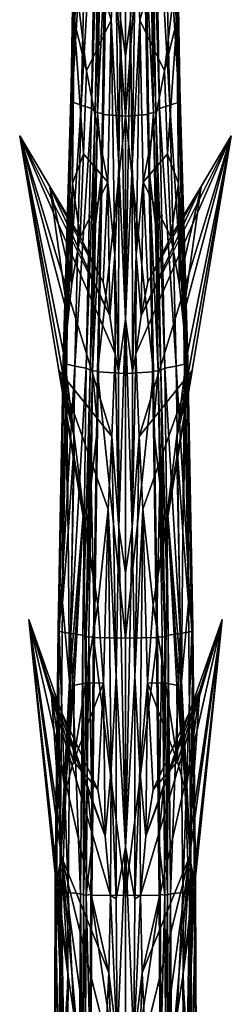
# Model space of a CAD drawing. Extents: x -76 to 76, y -20 to 79.
# Tile 169 of 175: x -2 to 2, y 41 to 60. Entities that reach past the tile are written whole.
import ezdxf

# ---------------------------------------------------------------- set-up
doc = ezdxf.new("R2010")
doc.units = 0

msp = doc.modelspace()

# ---------------------------------------------------------------- linework, layer by layer
for points in [[(-0.097, 60.146, 4.325), (0.001, 59.425, 4.387), (0.001, 64.278, 4.051)], [(0.001, 59.425, 4.387), (0.099, 60.146, 4.325), (0.001, 64.278, 4.051)], [(-1.024, 59.014, 3.684), (-0.875, 64.071, 3.459), (-0.917, 63.618, 3.171)], [(-0.917, 63.12, 3.67), (-0.875, 64.071, 3.459), (-1.024, 59.014, 3.684)], [(0.919, 63.618, 3.171), (0.877, 64.071, 3.459), (1.026, 59.014, 3.684)], [(1.026, 59.014, 3.684), (0.877, 64.071, 3.459), (0.919, 63.12, 3.67)], [(-0.195, 61.582, 4.198), (-1.313, 63.772, 5.951), (-0.278, 60.129, 4.318)], [(-1.313, 63.772, 5.951), (-0.762, 59.136, 4.419), (-0.278, 60.129, 4.318)], [(-1.313, 63.772, 5.951), (-1.016, 61.577, 3.936), (-1.003, 60.118, 4.091)], [(-0.762, 59.136, 4.419), (-1.313, 63.772, 5.951), (-1.003, 60.118, 4.091)], [(0.197, 61.581, 4.195), (0.28, 60.129, 4.318), (1.315, 63.772, 5.951)], [(0.28, 60.129, 4.318), (0.764, 59.136, 4.419), (1.315, 63.772, 5.951)], [(1.315, 63.772, 5.951), (0.764, 59.136, 4.419), (1.005, 60.118, 4.091)], [(1.018, 61.577, 3.936), (1.315, 63.772, 5.951), (1.005, 60.118, 4.091)], [(-1.07, 58.597, 3.4), (-1.024, 59.014, 3.684), (-0.917, 63.618, 3.171)], [(-1.07, 58.597, 3.4), (-0.917, 63.618, 3.171), (-0.902, 63.548, 2.885)], [(0.919, 63.618, 3.171), (1.072, 58.597, 3.4), (0.904, 63.548, 2.885)], [(1.072, 58.597, 3.4), (0.919, 63.618, 3.171), (1.026, 59.014, 3.684)], [(-1.05, 58.528, 3.1), (-1.07, 58.597, 3.4), (-0.902, 63.548, 2.885)], [(-1.05, 58.528, 3.1), (-0.902, 63.548, 2.885), (-0.749, 63.469, 2.691)], [(-0.866, 58.463, 2.898), (-1.05, 58.528, 3.1), (-0.749, 63.469, 2.691)], [(-1.012, 60.123, 3.843), (-1.016, 61.577, 3.936), (-0.987, 63.424, 3.786)], [(-0.917, 63.12, 3.67), (-1.012, 60.123, 3.843), (-0.987, 63.424, 3.786)], [(-0.866, 58.463, 2.898), (-0.749, 63.469, 2.691), (-0.579, 63.392, 2.553)], [(-0.664, 58.401, 2.756), (-0.866, 58.463, 2.898), (-0.579, 63.392, 2.553)], [(-0.664, 58.401, 2.756), (-0.579, 63.392, 2.553), (-0.51, 63.326, 2.435)], [(0.512, 63.326, 2.435), (0.581, 63.392, 2.553), (0.666, 58.401, 2.756)], [(0.751, 63.469, 2.691), (0.868, 58.463, 2.898), (0.581, 63.392, 2.553)], [(0.868, 58.463, 2.898), (0.666, 58.401, 2.756), (0.581, 63.392, 2.553)], [(0.751, 63.469, 2.691), (0.904, 63.548, 2.885), (1.052, 58.527, 3.1)], [(0.868, 58.463, 2.898), (0.751, 63.469, 2.691), (1.052, 58.527, 3.1)], [(1.072, 58.597, 3.4), (1.052, 58.527, 3.1), (0.904, 63.548, 2.885)], [(1.014, 60.123, 3.843), (0.919, 63.12, 3.67), (0.989, 63.424, 3.786)], [(1.018, 61.577, 3.936), (1.014, 60.123, 3.843), (0.989, 63.424, 3.786)], [(-0.589, 58.34, 2.636), (-0.664, 58.401, 2.756), (-0.51, 63.326, 2.435)], [(-0.589, 58.34, 2.636), (-0.51, 63.326, 2.435), (-0.469, 63.307, 2.383)], [(-0.504, 61.051, 2.473), (-0.589, 58.34, 2.636), (-0.469, 63.307, 2.383)], [(-0.377, 63.293, 2.327), (-0.451, 58.285, 2.526), (-0.359, 62.175, 2.497)], [(0.001, 58.248, 2.43), (-0.451, 58.285, 2.526), (-0.377, 63.293, 2.327)], [(0.001, 63.319, 2.246), (0.001, 58.248, 2.43), (-0.377, 63.293, 2.327)], [(0.001, 58.248, 2.43), (0.001, 63.319, 2.246), (0.379, 63.293, 2.327)], [(0.453, 58.285, 2.526), (0.001, 58.248, 2.43), (0.379, 63.293, 2.327)], [(0.379, 63.293, 2.327), (0.361, 62.174, 2.497), (0.453, 58.285, 2.526)], [(0.512, 63.326, 2.435), (0.591, 58.34, 2.636), (0.471, 63.307, 2.383)], [(0.591, 58.34, 2.636), (0.506, 61.051, 2.473), (0.471, 63.307, 2.383)], [(0.591, 58.34, 2.636), (0.512, 63.326, 2.435), (0.666, 58.401, 2.756)], [(-1.012, 60.123, 3.843), (-0.917, 63.12, 3.67), (-1.024, 59.014, 3.684)], [(1.014, 60.123, 3.843), (1.026, 59.014, 3.684), (0.919, 63.12, 3.67)], [(-0.359, 62.175, 2.497), (-0.431, 58.305, 2.662), (-0.545, 58.312, 2.582)], [(-0.504, 61.051, 2.473), (-0.359, 62.175, 2.497), (-0.545, 58.312, 2.582)], [(-0.451, 58.285, 2.526), (-0.431, 58.305, 2.662), (-0.359, 62.175, 2.497)], [(0.506, 61.051, 2.473), (0.547, 58.312, 2.582), (0.361, 62.174, 2.497)], [(0.361, 62.174, 2.497), (0.433, 58.305, 2.662), (0.453, 58.285, 2.526)], [(0.547, 58.312, 2.582), (0.433, 58.305, 2.662), (0.361, 62.174, 2.497)], [(-1.012, 60.123, 3.843), (-1.088, 57.236, 4.103), (-1.016, 61.577, 3.936)], [(-1.088, 57.236, 4.103), (-1.003, 60.118, 4.091), (-1.016, 61.577, 3.936)], [(-0.195, 61.582, 4.198), (-0.278, 60.129, 4.318), (-0.129, 57.281, 4.574)], [(-0.097, 60.146, 4.325), (-0.195, 61.582, 4.198), (-0.129, 57.281, 4.574)], [(0.099, 60.146, 4.325), (0.131, 57.281, 4.574), (0.197, 61.581, 4.195)], [(0.131, 57.281, 4.574), (0.28, 60.129, 4.318), (0.197, 61.581, 4.195)], [(1.018, 61.577, 3.936), (1.005, 60.118, 4.091), (1.09, 57.236, 4.103)], [(1.014, 60.123, 3.843), (1.018, 61.577, 3.936), (1.09, 57.236, 4.103)], [(-0.545, 58.312, 2.582), (-0.589, 58.34, 2.636), (-0.504, 61.051, 2.473)], [(0.591, 58.34, 2.636), (0.547, 58.312, 2.582), (0.506, 61.051, 2.473)], [(-1.117, 55.489, 4.338), (-1.036, 56.935, 4.351), (-1.003, 60.118, 4.091)], [(-1.088, 57.236, 4.103), (-1.117, 55.489, 4.338), (-1.003, 60.118, 4.091)], [(-1.012, 60.123, 3.843), (-1.024, 59.014, 3.684), (-1.088, 57.236, 4.103)], [(-1.036, 56.935, 4.351), (-0.823, 57.511, 4.517), (-1.003, 60.118, 4.091)], [(-0.823, 57.511, 4.517), (-0.762, 59.136, 4.419), (-1.003, 60.118, 4.091)], [(-0.347, 56.959, 4.546), (-0.278, 60.129, 4.318), (-0.762, 59.136, 4.419)], [(-0.347, 56.959, 4.546), (-0.205, 55.535, 4.702), (-0.278, 60.129, 4.318)], [(-0.205, 55.535, 4.702), (-0.129, 57.281, 4.574), (-0.278, 60.129, 4.318)], [(-0.097, 60.146, 4.325), (-0.129, 57.281, 4.574), (0.001, 54.281, 4.906)], [(0.001, 59.425, 4.387), (-0.097, 60.146, 4.325), (0.001, 54.281, 4.906)], [(0.099, 60.146, 4.325), (0.001, 59.425, 4.387), (0.001, 54.281, 4.906)], [(0.131, 57.281, 4.574), (0.099, 60.146, 4.325), (0.001, 54.281, 4.906)], [(0.131, 57.281, 4.574), (0.207, 55.535, 4.702), (0.28, 60.129, 4.318)], [(0.207, 55.535, 4.702), (0.349, 56.959, 4.545), (0.28, 60.129, 4.318)], [(0.28, 60.129, 4.318), (0.349, 56.959, 4.545), (0.764, 59.136, 4.419)], [(0.764, 59.136, 4.419), (0.825, 57.511, 4.517), (1.005, 60.118, 4.091)], [(0.825, 57.511, 4.517), (1.039, 56.935, 4.351), (1.005, 60.118, 4.091)], [(1.119, 55.489, 4.338), (1.09, 57.236, 4.103), (1.005, 60.118, 4.091)], [(1.039, 56.935, 4.351), (1.119, 55.489, 4.338), (1.005, 60.118, 4.091)], [(1.014, 60.123, 3.843), (1.09, 57.236, 4.103), (1.026, 59.014, 3.684)], [(-1.024, 59.014, 3.684), (-1.07, 58.597, 3.4), (-1.161, 54.002, 4.196)], [(-1.024, 59.014, 3.684), (-1.161, 54.002, 4.196), (-1.088, 57.236, 4.103)], [(-0.823, 57.511, 4.517), (-0.347, 56.959, 4.546), (-0.762, 59.136, 4.419)], [(0.349, 56.959, 4.545), (0.825, 57.511, 4.517), (0.764, 59.136, 4.419)], [(1.072, 58.597, 3.4), (1.026, 59.014, 3.684), (1.163, 54.002, 4.196)], [(1.09, 57.236, 4.103), (1.163, 54.002, 4.196), (1.026, 59.014, 3.684)], [(-1.07, 58.597, 3.4), (-1.221, 53.472, 3.923), (-1.161, 54.002, 4.196)], [(-1.07, 58.597, 3.4), (-1.05, 58.528, 3.1), (-1.221, 53.472, 3.923)], [(1.072, 58.597, 3.4), (1.223, 53.472, 3.923), (1.052, 58.527, 3.1)], [(1.223, 53.472, 3.923), (1.072, 58.597, 3.4), (1.163, 54.002, 4.196)], [(-1.05, 58.528, 3.1), (-1.198, 53.41, 3.613), (-1.221, 53.472, 3.923)], [(-1.05, 58.528, 3.1), (-0.866, 58.463, 2.898), (-1.198, 53.41, 3.613)], [(-0.866, 58.463, 2.898), (-0.99, 53.361, 3.404), (-1.198, 53.41, 3.613)], [(-0.866, 58.463, 2.898), (-0.664, 58.401, 2.756), (-0.99, 53.361, 3.404)], [(-0.664, 58.401, 2.756), (-0.765, 53.319, 3.256), (-0.99, 53.361, 3.404)], [(-0.664, 58.401, 2.756), (-0.589, 58.34, 2.636), (-0.765, 53.319, 3.256)], [(0.591, 58.34, 2.636), (0.666, 58.401, 2.756), (0.767, 53.319, 3.256)], [(0.868, 58.463, 2.898), (0.992, 53.361, 3.404), (0.666, 58.401, 2.756)], [(0.992, 53.361, 3.404), (0.767, 53.319, 3.256), (0.666, 58.401, 2.756)], [(0.868, 58.463, 2.898), (1.052, 58.527, 3.1), (1.2, 53.409, 3.613)], [(0.992, 53.361, 3.404), (0.868, 58.463, 2.898), (1.2, 53.409, 3.613)], [(1.223, 53.472, 3.923), (1.2, 53.409, 3.613), (1.052, 58.527, 3.1)], [(-0.589, 58.34, 2.636), (-0.69, 53.28, 3.13), (-0.765, 53.319, 3.256)], [(-0.589, 58.34, 2.636), (-0.545, 58.312, 2.582), (-0.69, 53.28, 3.13)], [(-0.545, 58.312, 2.582), (-0.586, 56.133, 2.794), (-0.69, 53.28, 3.13)], [(-0.586, 56.133, 2.794), (-0.545, 58.312, 2.582), (-0.453, 57.218, 2.768)], [(-0.451, 58.285, 2.526), (0.001, 58.248, 2.43), (-0.546, 53.245, 3.019)], [(-0.451, 58.285, 2.526), (-0.546, 53.245, 3.019), (-0.528, 53.266, 3.155)], [(0.001, 58.248, 2.43), (0.001, 53.217, 2.92), (-0.546, 53.245, 3.019)], [(-0.545, 58.312, 2.582), (-0.431, 58.305, 2.662), (-0.453, 57.218, 2.768)], [(-0.453, 57.218, 2.768), (-0.451, 58.285, 2.526), (-0.528, 53.266, 3.155)], [(-0.431, 58.305, 2.662), (-0.451, 58.285, 2.526), (-0.453, 57.218, 2.768)], [(0.001, 58.248, 2.43), (0.453, 58.285, 2.526), (0.548, 53.245, 3.019)], [(0.001, 53.217, 2.92), (0.001, 58.248, 2.43), (0.548, 53.245, 3.019)], [(0.433, 58.305, 2.662), (0.547, 58.312, 2.582), (0.455, 57.218, 2.768)], [(0.453, 58.285, 2.526), (0.433, 58.305, 2.662), (0.455, 57.218, 2.768)], [(0.455, 57.218, 2.768), (0.531, 53.266, 3.155), (0.453, 58.285, 2.526)], [(0.531, 53.266, 3.155), (0.548, 53.245, 3.019), (0.453, 58.285, 2.526)], [(0.547, 58.312, 2.582), (0.588, 56.133, 2.794), (0.455, 57.218, 2.768)], [(0.591, 58.34, 2.636), (0.692, 53.28, 3.13), (0.547, 58.312, 2.582)], [(0.692, 53.28, 3.13), (0.588, 56.133, 2.794), (0.547, 58.312, 2.582)], [(0.692, 53.28, 3.13), (0.591, 58.34, 2.636), (0.767, 53.319, 3.256)], [(-0.264, 51.982, 5.174), (-0.204, 53.6, 4.908), (-2.068, 57.863, 8.432)], [(-0.303, 54.345, 4.769), (-1.476, 56.875, 6.522), (-2.068, 57.863, 8.432)], [(-1.303, 53.273, 7.039), (-0.264, 51.982, 5.174), (-2.068, 57.863, 8.432)], [(-0.204, 53.6, 4.908), (-0.303, 54.345, 4.769), (-2.068, 57.863, 8.432)], [(-1.303, 53.273, 7.039), (-2.068, 57.863, 8.432), (-0.999, 51.941, 4.818)], [(-1.476, 56.875, 6.522), (-1.122, 54.31, 4.557), (-2.068, 57.863, 8.432)], [(-2.068, 57.863, 8.432), (-1.196, 53.554, 4.558), (-0.999, 51.941, 4.818)], [(-1.122, 54.31, 4.557), (-1.196, 53.554, 4.558), (-2.068, 57.863, 8.432)], [(0.305, 54.346, 4.769), (0.206, 53.6, 4.908), (2.07, 57.863, 8.432)], [(0.206, 53.6, 4.908), (0.266, 51.982, 5.173), (2.07, 57.863, 8.432)], [(0.266, 51.982, 5.173), (1.305, 53.273, 7.038), (2.07, 57.863, 8.432)], [(1.478, 56.875, 6.522), (0.305, 54.346, 4.769), (2.07, 57.863, 8.432)], [(1.305, 53.273, 7.038), (1.001, 51.941, 4.818), (2.07, 57.863, 8.432)], [(1.001, 51.941, 4.818), (1.198, 53.554, 4.558), (2.07, 57.863, 8.432)], [(1.478, 56.875, 6.522), (2.07, 57.863, 8.432), (1.124, 54.31, 4.557)], [(2.07, 57.863, 8.432), (1.198, 53.554, 4.558), (1.124, 54.31, 4.557)], [(-0.823, 57.511, 4.517), (-1.036, 56.935, 4.351), (-0.885, 55.887, 4.614)], [(-0.347, 56.959, 4.546), (-0.823, 57.511, 4.517), (-0.885, 55.887, 4.614)], [(0.825, 57.511, 4.517), (0.349, 56.959, 4.545), (0.887, 55.887, 4.614)], [(0.825, 57.511, 4.517), (0.887, 55.887, 4.614), (1.039, 56.935, 4.351)], [(-1.117, 55.489, 4.338), (-1.088, 57.236, 4.103), (-1.161, 54.002, 4.196)], [(-0.453, 57.218, 2.768), (-0.528, 53.266, 3.155), (-0.641, 53.262, 3.073)], [(-0.586, 56.133, 2.794), (-0.453, 57.218, 2.768), (-0.641, 53.262, 3.073)], [(-0.205, 55.535, 4.702), (-0.135, 53.26, 5.016), (-0.129, 57.281, 4.574)], [(-0.135, 53.26, 5.016), (0.001, 54.281, 4.906), (-0.129, 57.281, 4.574)], [(0.131, 57.281, 4.574), (0.001, 54.281, 4.906), (0.137, 53.26, 5.016)], [(0.207, 55.535, 4.702), (0.131, 57.281, 4.574), (0.137, 53.26, 5.016)], [(0.588, 56.133, 2.794), (0.643, 53.262, 3.073), (0.455, 57.218, 2.768)], [(0.643, 53.262, 3.073), (0.531, 53.266, 3.155), (0.455, 57.218, 2.768)], [(1.09, 57.236, 4.103), (1.119, 55.489, 4.338), (1.163, 54.002, 4.196)], [(-1.476, 56.875, 6.522), (-0.885, 55.887, 4.614), (-1.046, 54.98, 4.564)], [(-0.303, 54.345, 4.769), (-0.438, 55.004, 4.663), (-1.476, 56.875, 6.522)], [(-0.438, 55.004, 4.663), (-0.885, 55.887, 4.614), (-1.476, 56.875, 6.522)], [(-1.122, 54.31, 4.557), (-1.476, 56.875, 6.522), (-1.046, 54.98, 4.564)], [(-1.117, 55.489, 4.338), (-1.122, 54.31, 4.557), (-1.036, 56.935, 4.351)], [(-1.122, 54.31, 4.557), (-1.046, 54.98, 4.564), (-1.036, 56.935, 4.351)], [(-1.036, 56.935, 4.351), (-1.046, 54.98, 4.564), (-0.885, 55.887, 4.614)], [(-0.438, 55.004, 4.663), (-0.347, 56.959, 4.546), (-0.885, 55.887, 4.614)], [(-0.347, 56.959, 4.546), (-0.438, 55.004, 4.663), (-0.303, 54.345, 4.769)], [(-0.205, 55.535, 4.702), (-0.347, 56.959, 4.546), (-0.303, 54.345, 4.769)], [(0.207, 55.535, 4.702), (0.305, 54.346, 4.769), (0.349, 56.959, 4.545)], [(0.305, 54.346, 4.769), (0.44, 55.004, 4.662), (0.349, 56.959, 4.545)], [(0.305, 54.346, 4.769), (1.478, 56.875, 6.522), (0.44, 55.004, 4.662)], [(0.349, 56.959, 4.545), (0.44, 55.004, 4.662), (0.887, 55.887, 4.614)], [(1.478, 56.875, 6.522), (0.887, 55.887, 4.614), (0.44, 55.004, 4.662)], [(0.887, 55.887, 4.614), (1.048, 54.98, 4.564), (1.039, 56.935, 4.351)], [(0.887, 55.887, 4.614), (1.478, 56.875, 6.522), (1.048, 54.98, 4.564)], [(1.119, 55.489, 4.338), (1.039, 56.935, 4.351), (1.124, 54.31, 4.557)], [(1.039, 56.935, 4.351), (1.048, 54.98, 4.564), (1.124, 54.31, 4.557)], [(1.478, 56.875, 6.522), (1.124, 54.31, 4.557), (1.048, 54.98, 4.564)], [(-0.586, 56.133, 2.794), (-0.641, 53.262, 3.073), (-0.69, 53.28, 3.13)], [(0.692, 53.28, 3.13), (0.643, 53.262, 3.073), (0.588, 56.133, 2.794)], [(-1.117, 55.489, 4.338), (-1.154, 53.19, 4.499), (-1.196, 53.554, 4.558)], [(-1.122, 54.31, 4.557), (-1.117, 55.489, 4.338), (-1.196, 53.554, 4.558)], [(-1.154, 53.19, 4.499), (-1.117, 55.489, 4.338), (-1.161, 54.002, 4.196)], [(-0.205, 55.535, 4.702), (-0.303, 54.345, 4.769), (-0.204, 53.6, 4.908)], [(-0.135, 53.26, 5.016), (-0.205, 55.535, 4.702), (-0.204, 53.6, 4.908)], [(0.207, 55.535, 4.702), (0.137, 53.26, 5.016), (0.206, 53.6, 4.908)], [(0.305, 54.346, 4.769), (0.207, 55.535, 4.702), (0.206, 53.6, 4.908)], [(1.119, 55.489, 4.338), (1.156, 53.19, 4.499), (1.163, 54.002, 4.196)], [(1.119, 55.489, 4.338), (1.124, 54.31, 4.557), (1.198, 53.554, 4.558)], [(1.156, 53.19, 4.499), (1.119, 55.489, 4.338), (1.198, 53.554, 4.558)], [(-0.135, 53.26, 5.016), (-0.132, 50.204, 5.53), (0.001, 54.281, 4.906)], [(-0.132, 50.204, 5.53), (0.001, 49.314, 5.706), (0.001, 54.281, 4.906)], [(0.134, 50.204, 5.53), (0.137, 53.26, 5.016), (0.001, 54.281, 4.906)], [(0.001, 49.314, 5.706), (0.134, 50.204, 5.53), (0.001, 54.281, 4.906)], [(-1.232, 48.728, 4.963), (-1.161, 54.002, 4.196), (-1.221, 53.472, 3.923)], [(-1.154, 53.19, 4.499), (-1.161, 54.002, 4.196), (-1.232, 48.728, 4.963)], [(1.234, 48.728, 4.963), (1.163, 54.002, 4.196), (1.156, 53.19, 4.499)], [(1.223, 53.472, 3.923), (1.163, 54.002, 4.196), (1.234, 48.728, 4.963)], [(-1.122, 50.115, 4.955), (-0.999, 51.941, 4.818), (-1.196, 53.554, 4.558)], [(-1.154, 53.19, 4.499), (-1.122, 50.115, 4.955), (-1.196, 53.554, 4.558)], [(-0.264, 51.982, 5.174), (-0.132, 50.204, 5.53), (-0.204, 53.6, 4.908)], [(-0.132, 50.204, 5.53), (-0.135, 53.26, 5.016), (-0.204, 53.6, 4.908)], [(0.134, 50.204, 5.53), (0.266, 51.982, 5.173), (0.206, 53.6, 4.908)], [(0.137, 53.26, 5.016), (0.134, 50.204, 5.53), (0.206, 53.6, 4.908)], [(1.001, 51.941, 4.818), (1.124, 50.115, 4.955), (1.198, 53.554, 4.558)], [(1.124, 50.115, 4.955), (1.156, 53.19, 4.499), (1.198, 53.554, 4.558)], [(-1.318, 48.224, 4.717), (-1.232, 48.728, 4.963), (-1.221, 53.472, 3.923)], [(-1.318, 48.224, 4.717), (-1.221, 53.472, 3.923), (-1.198, 53.41, 3.613)], [(-1.293, 48.167, 4.395), (-1.318, 48.224, 4.717), (-1.198, 53.41, 3.613)], [(-1.293, 48.167, 4.395), (-1.198, 53.41, 3.613), (-0.99, 53.361, 3.404)], [(-1.071, 48.127, 4.177), (-1.293, 48.167, 4.395), (-0.99, 53.361, 3.404)], [(-1.071, 48.127, 4.177), (-0.99, 53.361, 3.404), (-0.765, 53.319, 3.256)], [(0.992, 53.361, 3.404), (1.073, 48.127, 4.178), (0.767, 53.319, 3.256)], [(0.992, 53.361, 3.404), (1.2, 53.409, 3.613), (1.295, 48.167, 4.395)], [(1.073, 48.127, 4.178), (0.992, 53.361, 3.404), (1.295, 48.167, 4.395)], [(1.223, 53.472, 3.923), (1.32, 48.224, 4.717), (1.2, 53.409, 3.613)], [(1.32, 48.224, 4.717), (1.295, 48.167, 4.395), (1.2, 53.409, 3.613)], [(1.32, 48.224, 4.717), (1.223, 53.472, 3.923), (1.234, 48.728, 4.963)], [(-0.264, 51.982, 5.174), (-1.303, 53.273, 7.039), (-0.337, 50.56, 5.396)], [(-1.303, 53.273, 7.039), (-0.999, 51.941, 4.818), (-0.819, 50.527, 5.084)], [(-0.539, 48.69, 5.646), (-1.303, 53.273, 7.039), (-0.819, 50.527, 5.084)], [(-1.303, 53.273, 7.039), (-0.539, 48.69, 5.646), (-0.337, 50.56, 5.396)], [(-1.122, 50.115, 4.955), (-1.154, 53.19, 4.499), (-1.232, 48.728, 4.963)], [(-0.835, 48.097, 4.024), (-1.071, 48.127, 4.177), (-0.765, 53.319, 3.256)], [(-0.835, 48.097, 4.024), (-0.765, 53.319, 3.256), (-0.69, 53.28, 3.13)], [(-0.767, 48.07, 3.893), (-0.835, 48.097, 4.024), (-0.69, 53.28, 3.13)], [(-0.767, 48.07, 3.893), (-0.69, 53.28, 3.13), (-0.641, 53.262, 3.073)], [(-0.672, 51.056, 3.394), (-0.767, 48.07, 3.893), (-0.641, 53.262, 3.073)], [(-0.545, 52.165, 3.315), (-0.672, 51.056, 3.394), (-0.641, 53.262, 3.073)], [(-0.528, 53.266, 3.155), (-0.545, 52.165, 3.315), (-0.641, 53.262, 3.073)], [(-0.546, 53.245, 3.019), (-0.623, 48.05, 3.778), (-0.606, 48.073, 3.913)], [(0.001, 48.04, 3.675), (-0.623, 48.05, 3.778), (-0.546, 53.245, 3.019)], [(-0.545, 52.165, 3.315), (-0.546, 53.245, 3.019), (-0.606, 48.073, 3.913)], [(-0.546, 53.245, 3.019), (-0.545, 52.165, 3.315), (-0.528, 53.266, 3.155)], [(0.001, 53.217, 2.92), (0.001, 48.04, 3.675), (-0.546, 53.245, 3.019)], [(0.625, 48.05, 3.778), (0.001, 48.04, 3.675), (0.548, 53.245, 3.019)], [(0.001, 48.04, 3.675), (0.001, 53.217, 2.92), (0.548, 53.245, 3.019)], [(0.266, 51.982, 5.173), (0.339, 50.56, 5.399), (1.305, 53.273, 7.038)], [(0.339, 50.56, 5.399), (0.541, 48.69, 5.643), (1.305, 53.273, 7.038)], [(0.547, 52.165, 3.315), (0.548, 53.245, 3.019), (0.531, 53.266, 3.155)], [(0.547, 52.165, 3.315), (0.531, 53.266, 3.155), (0.643, 53.262, 3.073)], [(1.305, 53.273, 7.038), (0.541, 48.69, 5.643), (0.82, 50.527, 5.084)], [(0.674, 51.056, 3.394), (0.547, 52.165, 3.315), (0.643, 53.262, 3.073)], [(0.547, 52.165, 3.315), (0.608, 48.073, 3.913), (0.548, 53.245, 3.019)], [(0.608, 48.073, 3.913), (0.625, 48.05, 3.778), (0.548, 53.245, 3.019)], [(0.692, 53.28, 3.13), (0.768, 48.07, 3.893), (0.643, 53.262, 3.073)], [(0.768, 48.07, 3.893), (0.674, 51.056, 3.394), (0.643, 53.262, 3.073)], [(0.692, 53.28, 3.13), (0.767, 53.319, 3.256), (0.837, 48.097, 4.024)], [(0.768, 48.07, 3.893), (0.692, 53.28, 3.13), (0.837, 48.097, 4.024)], [(1.073, 48.127, 4.178), (0.837, 48.097, 4.024), (0.767, 53.319, 3.256)], [(1.001, 51.941, 4.818), (1.305, 53.273, 7.038), (0.82, 50.527, 5.084)], [(1.124, 50.115, 4.955), (1.234, 48.728, 4.963), (1.156, 53.19, 4.499)], [(-0.545, 52.165, 3.315), (-0.606, 48.073, 3.913), (-0.672, 51.056, 3.394)], [(0.547, 52.165, 3.315), (0.674, 51.056, 3.394), (0.608, 48.073, 3.913)], [(-1.122, 50.115, 4.955), (-1.097, 47.198, 5.503), (-0.999, 51.941, 4.818)], [(-1.097, 47.198, 5.503), (-0.819, 50.527, 5.084), (-0.999, 51.941, 4.818)], [(-0.264, 51.982, 5.174), (-0.337, 50.56, 5.396), (-0.184, 47.294, 6.04)], [(-0.132, 50.204, 5.53), (-0.264, 51.982, 5.174), (-0.184, 47.294, 6.04)], [(0.134, 50.204, 5.53), (0.186, 47.294, 6.04), (0.266, 51.982, 5.173)], [(0.186, 47.294, 6.04), (0.339, 50.56, 5.399), (0.266, 51.982, 5.173)], [(1.001, 51.941, 4.818), (0.82, 50.527, 5.084), (1.098, 47.198, 5.503)], [(1.124, 50.115, 4.955), (1.001, 51.941, 4.818), (1.098, 47.198, 5.503)], [(-0.717, 48.059, 3.832), (-0.767, 48.07, 3.893), (-0.672, 51.056, 3.394)], [(-0.606, 48.073, 3.913), (-0.717, 48.059, 3.832), (-0.672, 51.056, 3.394)], [(0.674, 51.056, 3.394), (0.719, 48.059, 3.832), (0.608, 48.073, 3.913)], [(0.768, 48.07, 3.893), (0.719, 48.059, 3.832), (0.674, 51.056, 3.394)], [(-1.153, 45.379, 5.946), (-1.005, 47.117, 5.735), (-0.819, 50.527, 5.084)], [(-1.097, 47.198, 5.503), (-1.153, 45.379, 5.946), (-0.819, 50.527, 5.084)], [(-1.005, 47.117, 5.735), (-0.778, 47.155, 5.927), (-0.819, 50.527, 5.084)], [(-0.778, 47.155, 5.927), (-0.539, 48.69, 5.646), (-0.819, 50.527, 5.084)], [(-0.427, 47.163, 5.971), (-0.337, 50.56, 5.396), (-0.539, 48.69, 5.646)], [(-0.427, 47.163, 5.971), (-0.281, 45.463, 6.345), (-0.337, 50.56, 5.396)], [(-0.281, 45.463, 6.345), (-0.184, 47.294, 6.04), (-0.337, 50.56, 5.396)], [(0.186, 47.294, 6.04), (0.282, 45.463, 6.345), (0.339, 50.56, 5.399)], [(0.282, 45.463, 6.345), (0.429, 47.163, 5.971), (0.339, 50.56, 5.399)], [(0.339, 50.56, 5.399), (0.429, 47.163, 5.971), (0.541, 48.69, 5.643)], [(0.541, 48.69, 5.643), (0.78, 47.155, 5.928), (0.82, 50.527, 5.084)], [(0.78, 47.155, 5.928), (1.007, 47.117, 5.735), (0.82, 50.527, 5.084)], [(1.155, 45.379, 5.946), (1.098, 47.198, 5.503), (0.82, 50.527, 5.084)], [(1.007, 47.117, 5.735), (1.155, 45.379, 5.946), (0.82, 50.527, 5.084)], [(-1.122, 50.115, 4.955), (-1.232, 48.728, 4.963), (-1.097, 47.198, 5.503)], [(-0.132, 50.204, 5.53), (-0.184, 47.294, 6.04), (0.001, 43.946, 6.751)], [(0.001, 49.314, 5.706), (-0.132, 50.204, 5.53), (0.001, 43.946, 6.751)], [(0.134, 50.204, 5.53), (0.001, 49.314, 5.706), (0.001, 43.946, 6.751)], [(0.186, 47.294, 6.04), (0.134, 50.204, 5.53), (0.001, 43.946, 6.751)], [(1.124, 50.115, 4.955), (1.098, 47.198, 5.503), (1.234, 48.728, 4.963)], [(-1.232, 48.728, 4.963), (-1.318, 48.224, 4.717), (-1.275, 43.635, 6.026)], [(-1.232, 48.728, 4.963), (-1.275, 43.635, 6.026), (-1.097, 47.198, 5.503)], [(-0.778, 47.155, 5.927), (-0.427, 47.163, 5.971), (-0.539, 48.69, 5.646)], [(0.429, 47.163, 5.971), (0.78, 47.155, 5.928), (0.541, 48.69, 5.643)], [(1.098, 47.198, 5.503), (1.277, 43.635, 6.026), (1.234, 48.728, 4.963)], [(1.32, 48.224, 4.717), (1.234, 48.728, 4.963), (1.277, 43.635, 6.026)], [(-1.454, 47.018, 7.815), (-1.25, 44.105, 6.329), (-1.89, 48.405, 9.421)], [(-0.327, 41.49, 7.375), (-0.293, 43.006, 6.866), (-1.89, 48.405, 9.421)], [(-1.25, 43.762, 8.752), (-1.89, 48.405, 9.421), (-1.121, 41.422, 7.004)], [(-0.399, 44.167, 6.545), (-1.454, 47.018, 7.815), (-1.89, 48.405, 9.421)], [(-1.25, 44.105, 6.329), (-1.321, 42.926, 6.516), (-1.89, 48.405, 9.421)], [(-1.25, 43.762, 8.752), (-0.327, 41.49, 7.375), (-1.89, 48.405, 9.421)], [(-1.89, 48.405, 9.421), (-1.321, 42.926, 6.516), (-1.121, 41.422, 7.004)], [(-0.293, 43.006, 6.866), (-0.399, 44.167, 6.545), (-1.89, 48.405, 9.421)], [(0.401, 44.167, 6.543), (0.295, 43.006, 6.866), (1.892, 48.405, 9.421)], [(0.295, 43.006, 6.866), (0.329, 41.49, 7.374), (1.892, 48.405, 9.421)], [(0.329, 41.49, 7.374), (1.252, 43.762, 8.752), (1.892, 48.405, 9.421)], [(1.456, 47.019, 7.817), (0.401, 44.167, 6.543), (1.892, 48.405, 9.421)], [(1.252, 43.762, 8.752), (1.123, 41.422, 7.004), (1.892, 48.405, 9.421)], [(1.123, 41.422, 7.004), (1.323, 42.926, 6.516), (1.892, 48.405, 9.421)], [(1.456, 47.019, 7.817), (1.892, 48.405, 9.421), (1.252, 44.105, 6.329)], [(1.892, 48.405, 9.421), (1.323, 42.926, 6.516), (1.252, 44.105, 6.329)], [(-1.318, 48.224, 4.717), (-1.371, 43.153, 5.787), (-1.275, 43.635, 6.026)], [(-1.371, 43.153, 5.787), (-1.318, 48.224, 4.717), (-1.349, 43.1, 5.446)], [(-1.318, 48.224, 4.717), (-1.293, 48.167, 4.395), (-1.349, 43.1, 5.446)], [(-1.121, 43.064, 5.217), (-1.349, 43.1, 5.446), (-1.293, 48.167, 4.395)], [(-1.071, 48.127, 4.177), (-1.121, 43.064, 5.217), (-1.293, 48.167, 4.395)], [(1.073, 48.127, 4.178), (1.295, 48.167, 4.395), (1.123, 43.064, 5.217)], [(1.295, 48.167, 4.395), (1.351, 43.1, 5.446), (1.123, 43.064, 5.217)], [(1.372, 43.153, 5.787), (1.32, 48.224, 4.717), (1.277, 43.635, 6.026)], [(1.295, 48.167, 4.395), (1.32, 48.224, 4.717), (1.351, 43.1, 5.446)], [(1.32, 48.224, 4.717), (1.372, 43.153, 5.787), (1.351, 43.1, 5.446)], [(-1.121, 43.064, 5.217), (-1.071, 48.127, 4.177), (-0.879, 43.038, 5.056)], [(-1.071, 48.127, 4.177), (-0.835, 48.097, 4.024), (-0.879, 43.038, 5.056)], [(-0.818, 43.017, 4.919), (-0.879, 43.038, 5.056), (-0.835, 48.097, 4.024)], [(-0.767, 48.07, 3.893), (-0.818, 43.017, 4.919), (-0.835, 48.097, 4.024)], [(-0.818, 43.017, 4.919), (-0.767, 48.07, 3.893), (-0.748, 45.149, 4.422)], [(-0.767, 48.07, 3.893), (-0.717, 48.059, 3.832), (-0.748, 45.149, 4.422)], [(-0.646, 44.099, 4.716), (-0.748, 45.149, 4.422), (-0.717, 48.059, 3.832)], [(-0.606, 48.073, 3.913), (-0.646, 44.099, 4.716), (-0.717, 48.059, 3.832)], [(0.001, 43.009, 4.675), (-0.676, 43.005, 4.795), (-0.623, 48.05, 3.778)], [(-0.623, 48.05, 3.778), (-0.676, 43.005, 4.795), (-0.646, 44.099, 4.716)], [(-0.606, 48.073, 3.913), (-0.623, 48.05, 3.778), (-0.646, 44.099, 4.716)], [(0.001, 48.04, 3.675), (0.001, 43.009, 4.675), (-0.623, 48.05, 3.778)], [(0.625, 48.05, 3.778), (0.678, 43.005, 4.795), (0.001, 43.009, 4.675)], [(0.001, 48.04, 3.675), (0.625, 48.05, 3.778), (0.001, 43.009, 4.675)], [(0.608, 48.073, 3.913), (0.648, 44.099, 4.716), (0.625, 48.05, 3.778)], [(0.608, 48.073, 3.913), (0.719, 48.059, 3.832), (0.648, 44.099, 4.716)], [(0.648, 44.099, 4.716), (0.678, 43.005, 4.795), (0.625, 48.05, 3.778)], [(0.719, 48.059, 3.832), (0.75, 45.149, 4.422), (0.648, 44.099, 4.716)], [(0.719, 48.059, 3.832), (0.768, 48.07, 3.893), (0.75, 45.149, 4.422)], [(0.768, 48.07, 3.893), (0.82, 43.017, 4.919), (0.75, 45.149, 4.422)], [(0.768, 48.07, 3.893), (0.837, 48.097, 4.024), (0.82, 43.017, 4.919)], [(0.837, 48.097, 4.024), (0.881, 43.038, 5.056), (0.82, 43.017, 4.919)], [(0.837, 48.097, 4.024), (1.073, 48.127, 4.178), (0.881, 43.038, 5.056)], [(1.073, 48.127, 4.178), (1.123, 43.064, 5.217), (0.881, 43.038, 5.056)], [(-1.153, 45.379, 5.946), (-1.097, 47.198, 5.503), (-1.275, 43.635, 6.026)], [(-0.281, 45.463, 6.345), (-0.184, 42.938, 6.978), (-0.184, 47.294, 6.04)], [(-0.184, 42.938, 6.978), (0.001, 43.946, 6.751), (-0.184, 47.294, 6.04)], [(0.186, 47.294, 6.04), (0.001, 43.946, 6.751), (0.186, 42.938, 6.978)], [(0.282, 45.463, 6.345), (0.186, 47.294, 6.04), (0.186, 42.938, 6.978)], [(1.098, 47.198, 5.503), (1.155, 45.379, 5.946), (1.277, 43.635, 6.026)], [(-0.399, 44.167, 6.545), (-0.543, 45.075, 6.303), (-1.454, 47.018, 7.815)], [(-1.25, 44.105, 6.329), (-1.454, 47.018, 7.815), (-1.177, 45.032, 6.197)], [(-1.454, 47.018, 7.815), (-1.018, 45.622, 6.21), (-1.177, 45.032, 6.197)], [(-0.543, 45.075, 6.303), (-1.018, 45.622, 6.21), (-1.454, 47.018, 7.815)], [(-1.005, 47.117, 5.735), (-1.153, 45.379, 5.946), (-1.177, 45.032, 6.197)], [(-1.005, 47.117, 5.735), (-1.177, 45.032, 6.197), (-1.018, 45.622, 6.21)], [(-0.427, 47.163, 5.971), (-0.778, 47.155, 5.927), (-1.018, 45.622, 6.21)], [(-0.543, 45.075, 6.303), (-0.427, 47.163, 5.971), (-1.018, 45.622, 6.21)], [(-0.778, 47.155, 5.927), (-1.005, 47.117, 5.735), (-1.018, 45.622, 6.21)], [(-0.427, 47.163, 5.971), (-0.543, 45.075, 6.303), (-0.399, 44.167, 6.545)], [(-0.281, 45.463, 6.345), (-0.427, 47.163, 5.971), (-0.399, 44.167, 6.545)], [(0.282, 45.463, 6.345), (0.401, 44.167, 6.543), (0.429, 47.163, 5.971)], [(0.401, 44.167, 6.543), (0.544, 45.074, 6.299), (0.429, 47.163, 5.971)], [(0.401, 44.167, 6.543), (1.456, 47.019, 7.817), (0.544, 45.074, 6.299)], [(0.429, 47.163, 5.971), (0.544, 45.074, 6.299), (1.02, 45.622, 6.21)], [(0.78, 47.155, 5.928), (0.429, 47.163, 5.971), (1.02, 45.622, 6.21)], [(1.456, 47.019, 7.817), (1.02, 45.622, 6.21), (0.544, 45.074, 6.299)], [(0.78, 47.155, 5.928), (1.02, 45.622, 6.21), (1.007, 47.117, 5.735)], [(1.155, 45.379, 5.946), (1.007, 47.117, 5.735), (1.178, 45.032, 6.197)], [(1.02, 45.622, 6.21), (1.178, 45.032, 6.197), (1.007, 47.117, 5.735)], [(1.02, 45.622, 6.21), (1.456, 47.019, 7.817), (1.178, 45.032, 6.197)], [(1.456, 47.019, 7.817), (1.252, 44.105, 6.329), (1.178, 45.032, 6.197)], [(-0.281, 45.463, 6.345), (-0.399, 44.167, 6.545), (-0.293, 43.006, 6.866)], [(-0.184, 42.938, 6.978), (-0.281, 45.463, 6.345), (-0.293, 43.006, 6.866)], [(0.282, 45.463, 6.345), (0.186, 42.938, 6.978), (0.295, 43.006, 6.866)], [(0.401, 44.167, 6.543), (0.282, 45.463, 6.345), (0.295, 43.006, 6.866)], [(-1.153, 45.379, 5.946), (-1.248, 42.824, 6.447), (-1.321, 42.926, 6.516)], [(-1.25, 44.105, 6.329), (-1.153, 45.379, 5.946), (-1.321, 42.926, 6.516)], [(-1.248, 42.824, 6.447), (-1.153, 45.379, 5.946), (-1.275, 43.635, 6.026)], [(-1.153, 45.379, 5.946), (-1.25, 44.105, 6.329), (-1.177, 45.032, 6.197)], [(1.155, 45.379, 5.946), (1.25, 42.824, 6.447), (1.277, 43.635, 6.026)], [(1.252, 44.105, 6.329), (1.155, 45.379, 5.946), (1.178, 45.032, 6.197)], [(1.155, 45.379, 5.946), (1.252, 44.105, 6.329), (1.323, 42.926, 6.516)], [(1.25, 42.824, 6.447), (1.155, 45.379, 5.946), (1.323, 42.926, 6.516)], [(-0.769, 43.01, 4.852), (-0.818, 43.017, 4.919), (-0.748, 45.149, 4.422)], [(-0.748, 45.149, 4.422), (-0.646, 44.099, 4.716), (-0.769, 43.01, 4.852)], [(0.648, 44.099, 4.716), (0.75, 45.149, 4.422), (0.771, 43.01, 4.852)], [(0.82, 43.017, 4.919), (0.771, 43.01, 4.852), (0.75, 45.149, 4.422)], [(-0.646, 44.099, 4.716), (-0.656, 43.032, 4.929), (-0.769, 43.01, 4.852)], [(-0.646, 44.099, 4.716), (-0.676, 43.005, 4.795), (-0.656, 43.032, 4.929)], [(-0.184, 42.938, 6.978), (-0.163, 40.135, 7.873), (0.001, 43.946, 6.751)], [(-0.163, 40.135, 7.873), (0.001, 39.46, 8.124), (0.001, 43.946, 6.751)], [(0.165, 40.135, 7.873), (0.186, 42.938, 6.978), (0.001, 43.946, 6.751)], [(0.001, 39.46, 8.124), (0.165, 40.135, 7.873), (0.001, 43.946, 6.751)], [(0.678, 43.005, 4.795), (0.648, 44.099, 4.716), (0.658, 43.032, 4.929)], [(0.658, 43.032, 4.929), (0.648, 44.099, 4.716), (0.771, 43.01, 4.852)], [(-0.327, 41.49, 7.375), (-1.25, 43.762, 8.752), (-0.384, 40.245, 7.783)], [(-1.25, 43.762, 8.752), (-1.121, 41.422, 7.004), (-0.932, 40.193, 7.446)], [(-1.25, 43.762, 8.752), (-0.611, 39.108, 8.091), (-0.384, 40.245, 7.783)], [(-0.611, 39.108, 8.091), (-1.25, 43.762, 8.752), (-0.932, 40.193, 7.446)], [(0.329, 41.49, 7.374), (0.385, 40.245, 7.783), (1.252, 43.762, 8.752)], [(0.385, 40.245, 7.783), (0.612, 39.108, 8.091), (1.252, 43.762, 8.752)], [(1.252, 43.762, 8.752), (0.612, 39.108, 8.091), (0.934, 40.193, 7.446)], [(1.123, 41.422, 7.004), (1.252, 43.762, 8.752), (0.934, 40.193, 7.446)], [(-1.296, 38.961, 7.428), (-1.275, 43.635, 6.026), (-1.371, 43.153, 5.787)], [(-1.248, 42.824, 6.447), (-1.275, 43.635, 6.026), (-1.296, 38.961, 7.428)], [(1.298, 38.961, 7.428), (1.277, 43.635, 6.026), (1.25, 42.824, 6.447)], [(1.372, 43.153, 5.787), (1.277, 43.635, 6.026), (1.298, 38.961, 7.428)], [(-1.39, 38.565, 7.175), (-1.296, 38.961, 7.428), (-1.371, 43.153, 5.787)], [(-1.39, 38.565, 7.175), (-1.371, 43.153, 5.787), (-1.378, 38.512, 6.801)], [(-1.371, 43.153, 5.787), (-1.349, 43.1, 5.446), (-1.378, 38.512, 6.801)], [(1.392, 38.565, 7.175), (1.372, 43.153, 5.787), (1.298, 38.961, 7.428)], [(1.38, 38.511, 6.801), (1.351, 43.1, 5.446), (1.372, 43.153, 5.787)], [(1.392, 38.565, 7.175), (1.38, 38.511, 6.801), (1.372, 43.153, 5.787)], [(-1.148, 38.475, 6.555), (-1.378, 38.512, 6.801), (-1.349, 43.1, 5.446)], [(-1.121, 43.064, 5.217), (-1.148, 38.475, 6.555), (-1.349, 43.1, 5.446)], [(-1.148, 38.475, 6.555), (-1.121, 43.064, 5.217), (-0.903, 38.449, 6.385)], [(-1.121, 43.064, 5.217), (-0.879, 43.038, 5.056), (-0.903, 38.449, 6.385)], [(-0.843, 38.43, 6.239), (-0.903, 38.449, 6.385), (-0.879, 43.038, 5.056)], [(-0.818, 43.017, 4.919), (-0.843, 38.43, 6.239), (-0.879, 43.038, 5.056)], [(-0.843, 38.43, 6.239), (-0.818, 43.017, 4.919), (-0.784, 40.327, 5.615)], [(-0.818, 43.017, 4.919), (-0.769, 43.01, 4.852), (-0.784, 40.327, 5.615)], [(-0.674, 39.403, 5.958), (-0.784, 40.327, 5.615), (-0.769, 43.01, 4.852)], [(-0.656, 43.032, 4.929), (-0.674, 39.403, 5.958), (-0.769, 43.01, 4.852)], [(-0.676, 43.005, 4.795), (-0.702, 38.42, 6.099), (-0.656, 43.032, 4.929)], [(-0.702, 38.42, 6.099), (-0.674, 39.403, 5.958), (-0.656, 43.032, 4.929)], [(0.001, 38.422, 5.942), (-0.702, 38.42, 6.099), (-0.676, 43.005, 4.795)], [(0.001, 43.009, 4.675), (0.001, 38.422, 5.942), (-0.676, 43.005, 4.795)], [(-0.327, 41.49, 7.375), (-0.163, 40.135, 7.873), (-0.293, 43.006, 6.866)], [(-0.163, 40.135, 7.873), (-0.184, 42.938, 6.978), (-0.293, 43.006, 6.866)], [(0.001, 38.422, 5.942), (0.001, 43.009, 4.675), (0.678, 43.005, 4.795)], [(0.704, 38.42, 6.099), (0.001, 38.422, 5.942), (0.678, 43.005, 4.795)], [(0.165, 40.135, 7.873), (0.329, 41.49, 7.374), (0.295, 43.006, 6.866)], [(0.186, 42.938, 6.978), (0.165, 40.135, 7.873), (0.295, 43.006, 6.866)], [(0.658, 43.032, 4.929), (0.676, 39.403, 5.958), (0.704, 38.42, 6.099)], [(0.658, 43.032, 4.929), (0.771, 43.01, 4.852), (0.676, 39.403, 5.958)], [(0.678, 43.005, 4.795), (0.658, 43.032, 4.929), (0.704, 38.42, 6.099)], [(0.771, 43.01, 4.852), (0.785, 40.327, 5.615), (0.676, 39.403, 5.958)], [(0.785, 40.327, 5.615), (0.771, 43.01, 4.852), (0.82, 43.017, 4.919)], [(0.82, 43.017, 4.919), (0.845, 38.43, 6.239), (0.785, 40.327, 5.615)], [(0.845, 38.43, 6.239), (0.82, 43.017, 4.919), (0.881, 43.038, 5.056)], [(0.905, 38.449, 6.385), (0.845, 38.43, 6.239), (0.881, 43.038, 5.056)], [(0.905, 38.449, 6.385), (0.881, 43.038, 5.056), (1.123, 43.064, 5.217)], [(1.15, 38.475, 6.555), (0.905, 38.449, 6.385), (1.123, 43.064, 5.217)], [(1.15, 38.475, 6.555), (1.123, 43.064, 5.217), (1.351, 43.1, 5.446)], [(1.38, 38.511, 6.801), (1.15, 38.475, 6.555), (1.351, 43.1, 5.446)], [(-1.207, 40.024, 7.308), (-1.121, 41.422, 7.004), (-1.321, 42.926, 6.516)], [(-1.248, 42.824, 6.447), (-1.207, 40.024, 7.308), (-1.321, 42.926, 6.516)], [(-1.207, 40.024, 7.308), (-1.248, 42.824, 6.447), (-1.296, 38.961, 7.428)], [(1.123, 41.422, 7.004), (1.209, 40.024, 7.308), (1.323, 42.926, 6.516)], [(1.209, 40.024, 7.308), (1.25, 42.824, 6.447), (1.323, 42.926, 6.516)], [(1.209, 40.024, 7.308), (1.298, 38.961, 7.428), (1.25, 42.824, 6.447)], [(-1.207, 40.024, 7.308), (-1.146, 37.58, 8.216), (-1.121, 41.422, 7.004)], [(-1.146, 37.58, 8.216), (-0.932, 40.193, 7.446), (-1.121, 41.422, 7.004)], [(-0.327, 41.49, 7.375), (-0.384, 40.245, 7.783), (-0.204, 37.672, 8.725)], [(-0.163, 40.135, 7.873), (-0.327, 41.49, 7.375), (-0.204, 37.672, 8.725)], [(0.165, 40.135, 7.873), (0.205, 37.672, 8.725), (0.329, 41.49, 7.374)], [(0.205, 37.672, 8.725), (0.385, 40.245, 7.783), (0.329, 41.49, 7.374)], [(1.123, 41.422, 7.004), (0.934, 40.193, 7.446), (1.148, 37.58, 8.216)], [(1.209, 40.024, 7.308), (1.123, 41.422, 7.004), (1.148, 37.58, 8.216)]]:
    msp.add_3dface(points)

doc.saveas('drawing.dxf')
